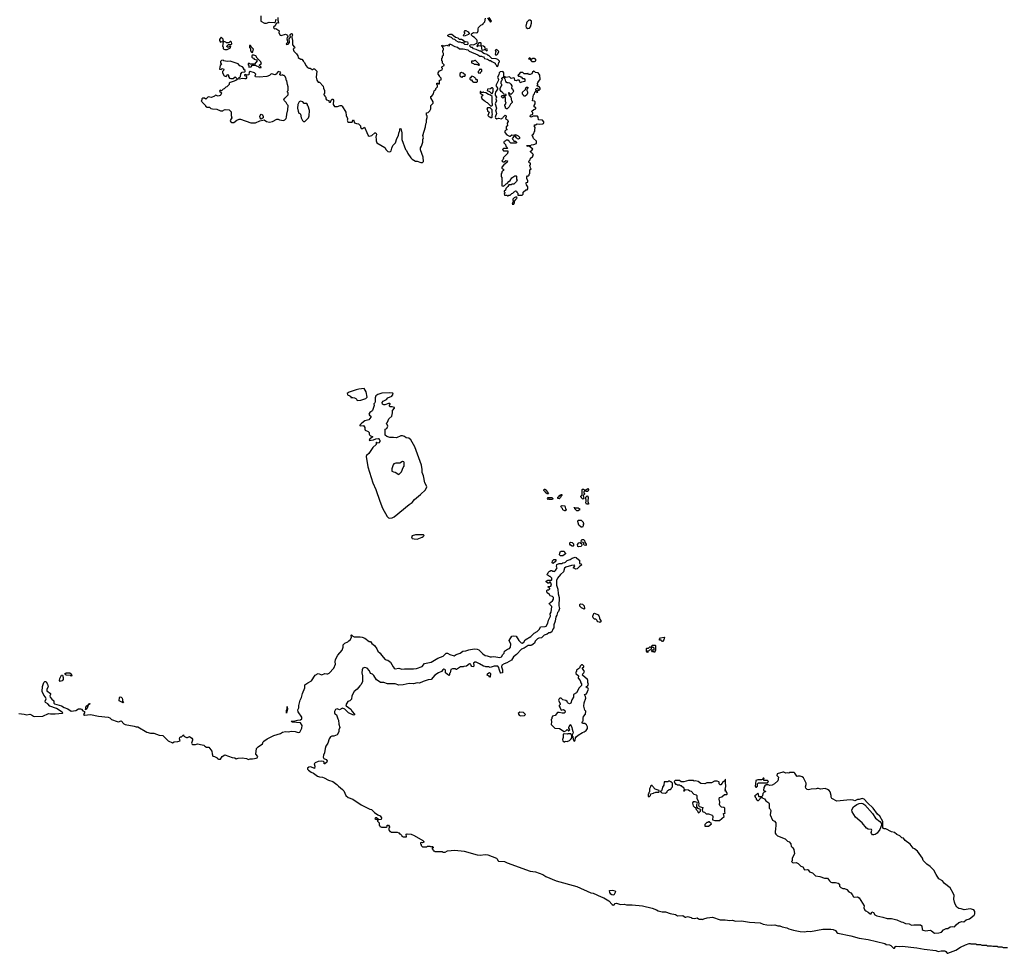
# Model space of a CAD drawing. Extents: x 2535812 to 2752880, y 540738 to 728399.
# Tile 74 of 213: x 2630569 to 2646785, y 625155 to 640530. Entities that reach past the tile are written whole.
import ezdxf

# ---------------------------------------------------------------- set-up
doc = ezdxf.new("R2010")
doc.units = 0

msp = doc.modelspace()

# ---------------------------------------------------------------- linework, layer by layer
at = {"layer": '0CON20XD'}
for points in [[(2634540, 640595), (2634540, 640505), (2634600, 640475), (2634635, 640472), (2634675, 640488), (2634767, 640483), (2634782, 640495), (2634795, 640540)], [(2634818, 640568), (2634818, 640525), (2634827, 640505), (2634830, 640475), (2634815, 640478), (2634795, 640470), (2634775, 640428), (2634752, 640415), (2634748, 640405), (2634755, 640390), (2634765, 640380), (2634785, 640388), (2634838, 640355), (2634843, 640345), (2634838, 640315), (2634857, 640277), (2634875, 640270), (2634945, 640291), (2634982, 640275), (2634987, 640255), (2634972, 640235), (2634970, 640215), (2634982, 640175), (2634977, 640153), (2634960, 640135), (2634965, 640120), (2634990, 640125), (2635010, 640155), (2635008, 640215), (2635016, 640234), (2635030, 640245), (2635021, 640271), (2635023, 640285), (2635045, 640301), (2635057, 640297), (2635062, 640275), (2635052, 640255), (2635052, 640235), (2635062, 640185), (2635060, 640115), (2635096, 640076), (2635100, 640065), (2635082, 640058), (2635073, 640047), (2635085, 640010), (2635125, 639970), (2635147, 639937), (2635155, 639910), (2635175, 639890), (2635185, 639890), (2635195, 639880), (2635218, 639878), (2635240, 639855), (2635240, 639845), (2635260, 639825), (2635280, 639775), (2635310, 639745), (2635333, 639733), (2635355, 639730), (2635385, 639710), (2635395, 639710), (2635405, 639720), (2635425, 639720), (2635460, 639685), (2635452, 639585), (2635463, 639533), (2635482, 639502), (2635505, 639500), (2635568, 639435), (2635573, 639403), (2635590, 639365), (2635590, 639315), (2635580, 639305), (2635580, 639295), (2635590, 639285), (2635592, 639272), (2635610, 639255), (2635610, 639225), (2635622, 639212), (2635658, 639198), (2635660, 639185), (2635675, 639170), (2635685, 639170), (2635700, 639205), (2635715, 639220), (2635725, 639220), (2635738, 639205), (2635730, 639135), (2635755, 639100), (2635805, 639100), (2635845, 639118), (2635868, 639118), (2635878, 639108), (2635938, 639005), (2635943, 638953), (2635970, 638905), (2635970, 638885), (2635962, 638875), (2635970, 638865), (2635970, 638855), (2635985, 638840), (2636045, 638840), (2636053, 638877), (2636065, 638880), (2636082, 638832), (2636115, 638820), (2636148, 638818), (2636180, 638785), (2636180, 638765), (2636195, 638740), (2636215, 638740), (2636245, 638760), (2636285, 638670), (2636310, 638625), (2636325, 638610), (2636370, 638625), (2636415, 638667), (2636435, 638668), (2636444, 638645), (2636433, 638595), (2636440, 638565), (2636438, 638535), (2636452, 638505), (2636585, 638428), (2636607, 638385), (2636631, 638361), (2636653, 638353), (2636673, 638357), (2636689, 638371), (2636698, 638415), (2636715, 638460), (2636757, 638503), (2636778, 638575), (2636808, 638625), (2636811, 638659), (2636830, 638705), (2636830, 638735), (2636845, 638740), (2636860, 638665), (2636862, 638555), (2636923, 638393), (2636940, 638375), (2636960, 638325), (2637008, 638255), (2637032, 638232), (2637085, 638203), (2637115, 638202), (2637175, 638178), (2637202, 638178), (2637218, 638195), (2637216, 638266), (2637168, 638385), (2637168, 638422), (2637185, 638450), (2637208, 638515), (2637208, 638555), (2637217, 638585), (2637210, 638625), (2637252, 638768), (2637258, 638815), (2637268, 638835), (2637268, 638882), (2637282, 638918), (2637278, 638945), (2637268, 638958), (2637270, 638995), (2637295, 639000), (2637325, 639030), (2637338, 639065), (2637340, 639115), (2637380, 639155), (2637378, 639175), (2637338, 639245), (2637340, 639265), (2637355, 639270), (2637365, 639290), (2637385, 639310), (2637393, 639357), (2637405, 639370), (2637420, 639375), (2637422, 639398), (2637450, 639425), (2637450, 639455), (2637440, 639465), (2637440, 639485), (2637457, 639487), (2637472, 639472), (2637480, 639475), (2637480, 639535), (2637508, 639542), (2637510, 639565), (2637480, 639595), (2637480, 639605), (2637460, 639635), (2637460, 639655), (2637482, 639688), (2637528, 639702), (2637530, 639725), (2637520, 639735), (2637520, 639755), (2637560, 639775), (2637558, 639788), (2637533, 639813), (2637530, 639845), (2637520, 639855), (2637520, 639895), (2637530, 639905), (2637530, 639935), (2637550, 639945), (2637550, 639975), (2637540, 639995), (2637540, 640025), (2637550, 640035), (2637550, 640055), (2637540, 640065), (2637538, 640078), (2637520, 640095), (2637522, 640108), (2637535, 640110), (2637545, 640100), (2637565, 640100), (2637605, 640110), (2637613, 640103), (2637645, 640100), (2637650, 640105), (2637640, 640115), (2637642, 640128), (2637665, 640130), (2637735, 640090), (2637777, 640077), (2637813, 640053), (2637875, 640050), (2637952, 640032), (2637973, 640013), (2638112, 639952), (2638145, 639930), (2638175, 639930), (2638183, 639923), (2638205, 639920), (2638220, 639905), (2638223, 639893), (2638275, 639880), (2638305, 639860), (2638325, 639860), (2638345, 639840), (2638377, 639827), (2638400, 639815), (2638400, 639805), (2638418, 639788), (2638422, 639772), (2638438, 639762), (2638450, 639775), (2638460, 639825), (2638470, 639835), (2638470, 639845), (2638443, 639873), (2638415, 639888), (2638345, 639890), (2638295, 639940), (2638282, 639942), (2638270, 639955), (2638213, 639973), (2638165, 640010), (2638145, 640012), (2638085, 640042), (2638043, 640053), (2638025, 640070), (2638003, 640073), (2637980, 640095), (2637980, 640105), (2637995, 640117), (2638015, 640122), (2638035, 640117), (2638055, 640121), (2638097, 640143), (2638102, 640155), (2638102, 640185), (2638095, 640200), (2638060, 640235), (2638031, 640251), (2638012, 640275), (2638010, 640295), (2638045, 640320), (2638085, 640312), (2638108, 640322), (2638118, 640345), (2638118, 640382), (2638125, 640400), (2638165, 640438), (2638200, 640455), (2638200, 640465), (2638228, 640495), (2638242, 640558)], [(2638275, 640560), (2638305, 640510), (2638325, 640490), (2638337, 640507), (2638300, 640565)], [(2638935, 640388), (2638965, 640392), (2638980, 640415), (2639000, 640475), (2638998, 640505), (2638975, 640522), (2638955, 640520), (2638922, 640488), (2638913, 640475), (2638903, 640423), (2638911, 640401), (2638935, 640388)], [(2633985, 640042), (2634040, 640065), (2634045, 640090), (2634025, 640090), (2634015, 640080), (2633985, 640080), (2633980, 640095), (2634008, 640122), (2634045, 640120), (2634060, 640135), (2634058, 640158), (2634045, 640170), (2634035, 640170), (2634015, 640150), (2633975, 640150), (2633965, 640160), (2633932, 640172), (2633920, 640185), (2633918, 640208), (2633885, 640240), (2633860, 640205), (2633860, 640185), (2633875, 640160), (2633905, 640170), (2633920, 640155), (2633910, 640095), (2633920, 640085), (2633922, 640052), (2633945, 640042), (2633985, 640042)], [(2637945, 640118), (2637901, 640121), (2637875, 640150), (2637848, 640148), (2637825, 640160), (2637795, 640160), (2637755, 640182), (2637735, 640202), (2637705, 640212), (2637680, 640235), (2637630, 640255), (2637620, 640265), (2637620, 640275), (2637655, 640290), (2637685, 640290), (2637745, 640240), (2637785, 640230), (2637805, 640212), (2637845, 640207), (2637870, 640195), (2637895, 640160), (2637915, 640170), (2637944, 640164), (2637952, 640145), (2637945, 640118)], [(2637885, 640260), (2637880, 640275), (2637883, 640287), (2637900, 640305), (2637900, 640315), (2637890, 640325), (2637892, 640335), (2637905, 640350), (2637915, 640350), (2637955, 640328), (2637970, 640305), (2637970, 640295), (2637960, 640285), (2637905, 640262), (2637885, 640260)], [(2634405, 639992), (2634420, 640045), (2634385, 640080), (2634368, 640108), (2634353, 640107), (2634352, 640075), (2634370, 640055), (2634368, 640018), (2634385, 639998), (2634405, 639992)], [(2638105, 640090), (2638115, 640093), (2638127, 640103), (2638170, 640100), (2638170, 640145), (2638165, 640150), (2638133, 640147), (2638115, 640130), (2638100, 640095), (2638105, 640090)], [(2638255, 640020), (2638265, 640022), (2638272, 640035), (2638266, 640046), (2638242, 640052), (2638232, 640062), (2638227, 640077), (2638210, 640095), (2638170, 640100), (2638173, 640055), (2638182, 640032), (2638195, 640030), (2638225, 640042), (2638235, 640040), (2638255, 640020)], [(2634545, 639742), (2634545, 639750), (2634520, 639775), (2634520, 639785), (2634535, 639800), (2634550, 639805), (2634538, 639835), (2634477, 639897), (2634460, 639935), (2634425, 639948), (2634400, 639945), (2634390, 639935), (2634390, 639915), (2634402, 639902), (2634418, 639898), (2634432, 639882), (2634468, 639868), (2634477, 639853), (2634435, 639800), (2634365, 639800), (2634355, 639810), (2634332, 639808), (2634330, 639785), (2634340, 639775), (2634345, 639750), (2634380, 639755), (2634395, 639780), (2634455, 639780), (2634468, 639768), (2634498, 639758), (2634513, 639743), (2634545, 639742)], [(2638425, 639952), (2638445, 639968), (2638460, 640005), (2638439, 640029), (2638415, 640038), (2638400, 640025), (2638412, 640005), (2638400, 639965), (2638405, 639953), (2638425, 639952)], [(2639045, 639840), (2639070, 639855), (2639068, 639878), (2639055, 639880), (2639045, 639890), (2639015, 639890), (2639005, 639880), (2638995, 639880), (2638978, 639898), (2638965, 639900), (2638950, 639885), (2638968, 639878), (2639005, 639840), (2639045, 639840)], [(2634455, 638832), (2634525, 638867), (2634572, 638878), (2634595, 638880), (2634635, 638853), (2634685, 638843), (2634730, 638855), (2634805, 638892), (2634825, 638892), (2634845, 638882), (2634915, 638870), (2634935, 638880), (2634956, 638904), (2634964, 638926), (2634967, 638975), (2634987, 639047), (2634990, 639115), (2634972, 639132), (2634960, 639165), (2634930, 639195), (2634920, 639215), (2634935, 639240), (2634990, 639295), (2634990, 639325), (2634980, 639335), (2634980, 639355), (2634990, 639365), (2634990, 639425), (2634978, 639465), (2634970, 639525), (2634960, 639535), (2634960, 639555), (2634950, 639565), (2634940, 639595), (2634925, 639610), (2634905, 639610), (2634895, 639620), (2634874, 639614), (2634854, 639624), (2634852, 639635), (2634868, 639655), (2634862, 639665), (2634825, 639677), (2634793, 639635), (2634775, 639624), (2634715, 639640), (2634704, 639636), (2634685, 639612), (2634637, 639593), (2634515, 639582), (2634455, 639588), (2634448, 639605), (2634460, 639635), (2634437, 639657), (2634365, 639678), (2634350, 639665), (2634345, 639622), (2634315, 639618), (2634285, 639630), (2634270, 639625), (2634272, 639612), (2634294, 639604), (2634302, 639592), (2634304, 639575), (2634291, 639559), (2634274, 639554), (2634245, 639563), (2634185, 639552), (2634170, 639565), (2634183, 639577), (2634205, 639590), (2634213, 639637), (2634232, 639668), (2634275, 639670), (2634280, 639675), (2634280, 639695), (2634262, 639712), (2634260, 639725), (2634240, 639755), (2634192, 639772), (2634165, 639802), (2634135, 639817), (2634035, 639847), (2633987, 639843), (2633933, 639853), (2633922, 639862), (2633895, 639860), (2633878, 639842), (2633878, 639818), (2633890, 639795), (2633872, 639775), (2633860, 639715), (2633885, 639710), (2633905, 639728), (2633932, 639715), (2633928, 639695), (2633910, 639675), (2633910, 639655), (2633934, 639604), (2633967, 639593), (2633995, 639630), (2634010, 639615), (2634010, 639595), (2634025, 639570), (2634045, 639563), (2634085, 639563), (2634115, 639590), (2634150, 639555), (2634150, 639545), (2634131, 639529), (2634085, 639510), (2634033, 639497), (2634020, 639485), (2634018, 639462), (2633978, 639422), (2633962, 639418), (2633938, 639392), (2633922, 639388), (2633895, 639360), (2633872, 639368), (2633860, 639355), (2633890, 639325), (2633880, 639295), (2633868, 639282), (2633835, 639273), (2633795, 639290), (2633775, 639270), (2633725, 639251), (2633675, 639260), (2633635, 639220), (2633615, 639240), (2633582, 639238), (2633570, 639225), (2633570, 639205), (2633560, 639195), (2633570, 639185), (2633572, 639172), (2633628, 639118), (2633630, 639105), (2633655, 639090), (2633695, 639090), (2633715, 639070), (2633745, 639060), (2633817, 639057), (2633875, 639030), (2633915, 639030), (2633925, 639040), (2633955, 639050), (2634018, 639048), (2634050, 639015), (2634050, 638955), (2634060, 638915), (2634039, 638881), (2634037, 638865), (2634045, 638848), (2634065, 638837), (2634095, 638837), (2634146, 638874), (2634185, 638892), (2634205, 638892), (2634375, 638832), (2634455, 638832)], [(2638135, 639780), (2638140, 639785), (2638138, 639798), (2638078, 639858), (2638065, 639860), (2638045, 639848), (2638012, 639848), (2638012, 639822), (2638045, 639810), (2638055, 639800), (2638085, 639800), (2638095, 639790), (2638115, 639790), (2638125, 639780), (2638135, 639780)], [(2638155, 639650), (2638162, 639668), (2638180, 639685), (2638178, 639708), (2638165, 639710), (2638155, 639720), (2638142, 639708), (2638138, 639692), (2638120, 639675), (2638120, 639655), (2638155, 639650)], [(2637855, 639580), (2637875, 639600), (2637900, 639600), (2637910, 639615), (2637875, 639650), (2637845, 639660), (2637820, 639645), (2637820, 639605), (2637832, 639592), (2637845, 639590), (2637855, 639580)], [(2638095, 639500), (2638110, 639515), (2638108, 639538), (2638092, 639542), (2638080, 639555), (2638078, 639568), (2638062, 639572), (2638048, 639588), (2638015, 639600), (2638000, 639585), (2638008, 639572), (2637995, 639580), (2637982, 639568), (2637982, 639552), (2637995, 639540), (2638008, 639538), (2638020, 639525), (2638022, 639512), (2638035, 639510), (2638045, 639500), (2638095, 639500)], [(2638615, 637630), (2638625, 637640), (2638645, 637640), (2638675, 637670), (2638690, 637675), (2638712, 637698), (2638725, 637700), (2638735, 637710), (2638758, 637708), (2638750, 637695), (2638770, 637675), (2638772, 637642), (2638845, 637640), (2638860, 637655), (2638862, 637688), (2638902, 637728), (2638925, 637730), (2638940, 637745), (2638940, 637775), (2638918, 637808), (2638910, 637835), (2638912, 637848), (2638940, 637855), (2638940, 637875), (2638920, 637915), (2638920, 637945), (2638932, 637958), (2638945, 637960), (2638958, 637972), (2638960, 637985), (2638970, 637995), (2638970, 638055), (2638990, 638075), (2638980, 638085), (2638977, 638117), (2638970, 638125), (2638970, 638135), (2638980, 638145), (2638980, 638165), (2638962, 638172), (2638960, 638185), (2638950, 638195), (2638978, 638222), (2638982, 638248), (2639002, 638268), (2639018, 638272), (2639020, 638295), (2639030, 638305), (2639020, 638315), (2639020, 638325), (2639002, 638332), (2638980, 638355), (2638980, 638365), (2638998, 638372), (2639018, 638398), (2638958, 638448), (2638925, 638442), (2638920, 638455), (2638925, 638460), (2638985, 638460), (2638993, 638467), (2639037, 638473), (2639078, 638492), (2639078, 638528), (2639032, 638572), (2639020, 638605), (2639010, 638615), (2639012, 638638), (2639028, 638642), (2639030, 638655), (2639040, 638665), (2639040, 638685), (2639050, 638695), (2639050, 638735), (2639060, 638745), (2639060, 638755), (2639040, 638785), (2639055, 638800), (2639065, 638800), (2639093, 638817), (2639125, 638808), (2639185, 638816), (2639198, 638822), (2639203, 638835), (2639199, 638849), (2639177, 638877), (2639115, 638880), (2639107, 638927), (2639095, 638940), (2639025, 638942), (2638995, 638924), (2638977, 638935), (2638981, 638959), (2639020, 638975), (2639020, 638995), (2639008, 639005), (2639002, 639025), (2639035, 639050), (2639070, 639065), (2639068, 639078), (2639042, 639095), (2639043, 639117), (2639058, 639145), (2639057, 639177), (2639045, 639190), (2639012, 639195), (2639032, 639295), (2639048, 639312), (2639053, 639337), (2639062, 639348), (2639078, 639348), (2639085, 639330), (2639100, 639335), (2639098, 639358), (2639070, 639365), (2639070, 639385), (2639082, 639398), (2639095, 639400), (2639100, 639395), (2639105, 639370), (2639125, 639372), (2639138, 639385), (2639138, 639405), (2639129, 639419), (2639115, 639430), (2639090, 639435), (2639090, 639445), (2639100, 639455), (2639100, 639465), (2639090, 639475), (2639110, 639495), (2639110, 639505), (2639138, 639545), (2639133, 639615), (2639126, 639636), (2639107, 639657), (2639065, 639660), (2639049, 639679), (2639035, 639682), (2639015, 639668), (2639001, 639639), (2638975, 639626), (2638950, 639630), (2638935, 639650), (2638925, 639640), (2638875, 639640), (2638855, 639660), (2638812, 639658), (2638800, 639645), (2638798, 639632), (2638782, 639628), (2638772, 639612), (2638785, 639600), (2638805, 639600), (2638815, 639590), (2638828, 639588), (2638852, 639562), (2638875, 639560), (2638890, 639545), (2638888, 639512), (2638835, 639500), (2638825, 639490), (2638810, 639495), (2638807, 639517), (2638792, 639532), (2638768, 639532), (2638745, 639522), (2638725, 639530), (2638716, 639566), (2638705, 639572), (2638665, 639560), (2638637, 639587), (2638575, 639580), (2638565, 639590), (2638552, 639588), (2638550, 639565), (2638560, 639555), (2638568, 639515), (2638595, 639498), (2638615, 639498), (2638635, 639488), (2638656, 639466), (2638672, 639442), (2638670, 639395), (2638685, 639390), (2638700, 639355), (2638689, 639331), (2638655, 639300), (2638628, 639328), (2638620, 639325), (2638622, 639292), (2638660, 639255), (2638670, 639195), (2638680, 639185), (2638680, 639165), (2638652, 639138), (2638632, 639095), (2638595, 639060), (2638585, 639060), (2638570, 639075), (2638567, 639097), (2638560, 639105), (2638560, 639125), (2638578, 639155), (2638568, 639185), (2638570, 639245), (2638558, 639258), (2638545, 639260), (2638525, 639240), (2638500, 639265), (2638515, 639280), (2638575, 639280), (2638580, 639285), (2638578, 639298), (2638542, 639302), (2638530, 639315), (2638528, 639328), (2638497, 639347), (2638483, 639377), (2638482, 639395), (2638493, 639427), (2638510, 639445), (2638510, 639465), (2638500, 639475), (2638500, 639505), (2638510, 639535), (2638520, 639545), (2638510, 639555), (2638510, 639565), (2638540, 639595), (2638541, 639655), (2638531, 639671), (2638516, 639676), (2638481, 639669), (2638466, 639655), (2638458, 639622), (2638440, 639585), (2638454, 639545), (2638451, 639525), (2638410, 639445), (2638438, 639405), (2638438, 639385), (2638403, 639337), (2638398, 639315), (2638400, 639290), (2638421, 639255), (2638413, 639225), (2638420, 639195), (2638397, 639145), (2638424, 639075), (2638403, 639025), (2638417, 639005), (2638420, 638985), (2638400, 638925), (2638405, 638912), (2638425, 638898), (2638455, 638908), (2638505, 638900), (2638515, 638910), (2638528, 638912), (2638530, 638925), (2638565, 638960), (2638580, 638945), (2638580, 638925), (2638570, 638915), (2638570, 638905), (2638605, 638880), (2638612, 638855), (2638598, 638825), (2638600, 638785), (2638580, 638765), (2638580, 638735), (2638590, 638725), (2638590, 638715), (2638575, 638710), (2638560, 638695), (2638558, 638675), (2638590, 638635), (2638635, 638612), (2638647, 638613), (2638675, 638632), (2638705, 638628), (2638735, 638638), (2638776, 638616), (2638798, 638595), (2638798, 638575), (2638785, 638562), (2638765, 638568), (2638752, 638585), (2638735, 638610), (2638715, 638610), (2638682, 638575), (2638683, 638563), (2638700, 638545), (2638705, 638530), (2638735, 638528), (2638750, 638515), (2638750, 638505), (2638742, 638498), (2638658, 638498), (2638632, 638522), (2638625, 638540), (2638605, 638540), (2638595, 638550), (2638582, 638548), (2638565, 638530), (2638550, 638525), (2638540, 638515), (2638542, 638505), (2638567, 638477), (2638575, 638450), (2638598, 638428), (2638600, 638415), (2638595, 638410), (2638535, 638410), (2638520, 638395), (2638535, 638370), (2638608, 638368), (2638610, 638345), (2638600, 638335), (2638600, 638325), (2638532, 638258), (2638540, 638245), (2638530, 638235), (2638528, 638222), (2638510, 638205), (2638525, 638190), (2638545, 638190), (2638575, 638210), (2638600, 638205), (2638595, 638182), (2638566, 638154), (2638541, 638139), (2638508, 638102), (2638510, 638085), (2638540, 638065), (2638533, 638047), (2638510, 638025), (2638510, 638005), (2638500, 637995), (2638500, 637945), (2638510, 637935), (2638510, 637885), (2638520, 637875), (2638510, 637865), (2638510, 637795), (2638535, 637790), (2638545, 637800), (2638555, 637800), (2638580, 637825), (2638595, 637830), (2638622, 637865), (2638646, 637884), (2638675, 637928), (2638725, 637958), (2638745, 637960), (2638750, 637955), (2638750, 637905), (2638760, 637895), (2638750, 637865), (2638708, 637822), (2638675, 637820), (2638665, 637810), (2638625, 637810), (2638610, 637785), (2638575, 637750), (2638570, 637725), (2638550, 637705), (2638550, 637695), (2638560, 637685), (2638560, 637675), (2638550, 637665), (2638552, 637642), (2638595, 637640), (2638605, 637630), (2638615, 637630)], [(2638345, 639310), (2638357, 639323), (2638367, 639355), (2638368, 639395), (2638358, 639408), (2638342, 639408), (2638325, 639390), (2638272, 639388), (2638270, 639365), (2638305, 639348), (2638345, 639310)], [(2638895, 639270), (2638872, 639272), (2638867, 639287), (2638850, 639305), (2638850, 639335), (2638898, 639382), (2638902, 639408), (2638915, 639420), (2638935, 639420), (2638940, 639405), (2638920, 639385), (2638920, 639365), (2638932, 639342), (2638932, 639318), (2638920, 639295), (2638895, 639270)], [(2638345, 639110), (2638358, 639125), (2638348, 639185), (2638350, 639265), (2638325, 639290), (2638288, 639298), (2638247, 639327), (2638215, 639330), (2638205, 639340), (2638195, 639330), (2638175, 639330), (2638158, 639348), (2638152, 639348), (2638152, 639322), (2638200, 639285), (2638188, 639272), (2638170, 639265), (2638182, 639232), (2638222, 639192), (2638235, 639190), (2638252, 639172), (2638268, 639168), (2638325, 639110), (2638345, 639110)], [(2635265, 638852), (2635327, 638915), (2635337, 638945), (2635340, 639035), (2635320, 639105), (2635310, 639115), (2635310, 639135), (2635295, 639150), (2635255, 639150), (2635230, 639175), (2635195, 639188), (2635172, 639175), (2635150, 639135), (2635146, 639075), (2635154, 639024), (2635165, 638990), (2635180, 638985), (2635192, 638972), (2635202, 638915), (2635225, 638870), (2635245, 638852), (2635265, 638852)], [(2638345, 638920), (2638350, 638925), (2638350, 638965), (2638358, 638975), (2638350, 638995), (2638348, 639045), (2638317, 639077), (2638275, 639080), (2638260, 639065), (2638270, 639055), (2638272, 639032), (2638300, 639005), (2638280, 638955), (2638302, 638932), (2638315, 638930), (2638325, 638920), (2638345, 638920)], [(2634545, 638890), (2634528, 638915), (2634524, 638935), (2634527, 638955), (2634545, 638972), (2634570, 638965), (2634580, 638935), (2634578, 638912), (2634545, 638890)], [(2638705, 637490), (2638720, 637515), (2638720, 637545), (2638730, 637555), (2638732, 637568), (2638748, 637572), (2638750, 637585), (2638760, 637595), (2638755, 637610), (2638735, 637610), (2638725, 637600), (2638712, 637598), (2638690, 637575), (2638690, 637555), (2638700, 637545), (2638700, 637535), (2638690, 637525), (2638680, 637495), (2638705, 637490)], [(2636125, 634260), (2636185, 634263), (2636267, 634293), (2636290, 634315), (2636275, 634400), (2636240, 634455), (2636155, 634446), (2636110, 634435), (2635994, 634395), (2635963, 634375), (2635965, 634350), (2636007, 634337), (2636020, 634325), (2636025, 634310), (2636055, 634310), (2636082, 634302), (2636105, 634290), (2636120, 634275), (2636125, 634260)], [(2636661, 632321), (2636705, 632324), (2636735, 632341), (2636985, 632547), (2637035, 632579), (2637071, 632629), (2637171, 632709), (2637251, 632789), (2637273, 632835), (2637270, 632855), (2637242, 632902), (2637217, 633017), (2637197, 633075), (2637198, 633125), (2637185, 633195), (2637077, 633495), (2637012, 633612), (2636980, 633640), (2636935, 633644), (2636905, 633668), (2636875, 633677), (2636845, 633677), (2636773, 633643), (2636725, 633650), (2636665, 633649), (2636614, 633664), (2636588, 633688), (2636590, 633785), (2636615, 633800), (2636630, 633835), (2636612, 633885), (2636627, 633903), (2636648, 633955), (2636697, 634003), (2636710, 634055), (2636708, 634095), (2636740, 634135), (2636740, 634145), (2636703, 634157), (2636670, 634155), (2636660, 634165), (2636660, 634185), (2636670, 634195), (2636670, 634205), (2636662, 634212), (2636645, 634212), (2636585, 634190), (2636565, 634190), (2636545, 634200), (2636540, 634225), (2636554, 634246), (2636612, 634275), (2636630, 634300), (2636695, 634332), (2636717, 634363), (2636712, 634382), (2636655, 634386), (2636535, 634381), (2636467, 634355), (2636435, 634336), (2636421, 634305), (2636423, 634245), (2636415, 634220), (2636400, 634205), (2636408, 634175), (2636380, 634095), (2636369, 634081), (2636335, 634060), (2636318, 634035), (2636330, 634015), (2636352, 634002), (2636353, 633985), (2636318, 633942), (2636255, 633924), (2636231, 633905), (2636190, 633875), (2636170, 633855), (2636170, 633845), (2636175, 633840), (2636230, 633845), (2636252, 633812), (2636252, 633785), (2636261, 633771), (2636309, 633749), (2636322, 633732), (2636322, 633705), (2636331, 633691), (2636345, 633678), (2636378, 633665), (2636378, 633655), (2636338, 633625), (2636322, 633602), (2636395, 633609), (2636435, 633626), (2636475, 633632), (2636488, 633628), (2636490, 633615), (2636500, 633605), (2636502, 633585), (2636485, 633563), (2636475, 633558), (2636455, 633560), (2636445, 633570), (2636440, 633565), (2636440, 633535), (2636386, 633484), (2636317, 633385), (2636283, 633355), (2636277, 633335), (2636304, 633165), (2636385, 632905), (2636433, 632793), (2636499, 632599), (2636543, 632485), (2636621, 632351), (2636645, 632327), (2636661, 632321)], [(2636815, 633042), (2636858, 633085), (2636883, 633157), (2636900, 633175), (2636900, 633235), (2636895, 633248), (2636875, 633252), (2636832, 633228), (2636765, 633228), (2636733, 633217), (2636718, 633202), (2636700, 633135), (2636700, 633095), (2636723, 633083), (2636755, 633078), (2636815, 633042)], [(2639275, 632720), (2639255, 632720), (2639245, 632730), (2639235, 632730), (2639228, 632748), (2639200, 632775), (2639205, 632800), (2639215, 632800), (2639245, 632780), (2639252, 632762), (2639280, 632725), (2639275, 632720)], [(2639845, 632632), (2639820, 632655), (2639820, 632665), (2639810, 632675), (2639810, 632685), (2639830, 632705), (2639832, 632795), (2639835, 632800), (2639855, 632800), (2639865, 632790), (2639895, 632790), (2639927, 632807), (2639938, 632795), (2639938, 632785), (2639925, 632760), (2639895, 632760), (2639885, 632770), (2639875, 632770), (2639860, 632755), (2639860, 632735), (2639870, 632725), (2639870, 632715), (2639850, 632695), (2639860, 632645), (2639845, 632632)], [(2639345, 632630), (2639295, 632630), (2639285, 632640), (2639275, 632630), (2639260, 632645), (2639275, 632660), (2639335, 632660), (2639350, 632645), (2639345, 632630)], [(2639455, 632640), (2639430, 632645), (2639430, 632665), (2639448, 632672), (2639465, 632700), (2639475, 632700), (2639485, 632710), (2639498, 632708), (2639498, 632692), (2639482, 632678), (2639478, 632662), (2639455, 632640)], [(2639935, 632550), (2639902, 632552), (2639900, 632565), (2639890, 632575), (2639890, 632585), (2639900, 632595), (2639900, 632625), (2639890, 632635), (2639890, 632665), (2639915, 632690), (2639930, 632665), (2639928, 632595), (2639937, 632565), (2639935, 632550)], [(2639555, 632442), (2639545, 632442), (2639515, 632460), (2639508, 632478), (2639490, 632495), (2639482, 632518), (2639505, 632530), (2639546, 632526), (2639560, 632475), (2639570, 632465), (2639568, 632452), (2639555, 632442)], [(2639765, 632440), (2639745, 632440), (2639710, 632475), (2639710, 632490), (2639702, 632492), (2639702, 632498), (2639708, 632498), (2639710, 632490), (2639765, 632490), (2639775, 632480), (2639788, 632478), (2639788, 632452), (2639775, 632450), (2639765, 632440)], [(2639835, 632170), (2639815, 632170), (2639780, 632205), (2639760, 632265), (2639760, 632275), (2639772, 632288), (2639815, 632290), (2639850, 632255), (2639850, 632245), (2639860, 632235), (2639850, 632215), (2639850, 632195), (2639835, 632170)], [(2637115, 631975), (2637195, 632006), (2637215, 632018), (2637230, 632035), (2637220, 632045), (2637207, 632047), (2637085, 632048), (2637035, 632030), (2637021, 632015), (2637025, 631998), (2637035, 631988), (2637068, 631978), (2637115, 631975)], [(2639895, 631872), (2639866, 631876), (2639858, 631885), (2639858, 631908), (2639848, 631918), (2639823, 631923), (2639818, 631945), (2639825, 631967), (2639855, 631968), (2639870, 631955), (2639878, 631928), (2639900, 631895), (2639900, 631875), (2639895, 631872)], [(2639515, 631700), (2639475, 631700), (2639460, 631715), (2639470, 631765), (2639485, 631780), (2639535, 631780), (2639542, 631762), (2639560, 631745), (2639558, 631732), (2639515, 631700)], [(2639685, 631860), (2639665, 631862), (2639642, 631875), (2639630, 631895), (2639630, 631915), (2639642, 631928), (2639665, 631920), (2639687, 631897), (2639690, 631865), (2639685, 631860)], [(2639777, 631847), (2639762, 631855), (2639753, 631885), (2639775, 631912), (2639795, 631918), (2639820, 631905), (2639827, 631875), (2639815, 631852), (2639777, 631847)], [(2635105, 628805), (2635155, 628789), (2635185, 628795), (2635215, 628865), (2635221, 628905), (2635191, 628951), (2635063, 628963), (2635050, 628965), (2635040, 628975), (2635076, 628976), (2635145, 628995), (2635195, 628998), (2635217, 629015), (2635213, 629045), (2635154, 629134), (2635147, 629165), (2635166, 629195), (2635166, 629235), (2635187, 629325), (2635210, 629365), (2635225, 629435), (2635267, 629525), (2635265, 629575), (2635315, 629611), (2635376, 629644), (2635435, 629736), (2635485, 629761), (2635545, 629743), (2635595, 629760), (2635625, 629759), (2635645, 629759), (2635665, 629767), (2635742, 629848), (2635770, 629915), (2635765, 629955), (2635769, 629995), (2635808, 630065), (2635879, 630145), (2635898, 630195), (2635894, 630235), (2635923, 630265), (2635973, 630285), (2635987, 630303), (2636013, 630317), (2636031, 630355), (2636030, 630395), (2636035, 630400), (2636056, 630376), (2636076, 630366), (2636175, 630366), (2636209, 630359), (2636253, 630343), (2636325, 630290), (2636348, 630288), (2636369, 630255), (2636412, 630222), (2636451, 630171), (2636468, 630128), (2636507, 630097), (2636525, 630065), (2636590, 629995), (2636605, 629986), (2636632, 629982), (2636675, 629947), (2636720, 629870), (2636735, 629852), (2636755, 629842), (2636815, 629851), (2636865, 629834), (2636905, 629840), (2637055, 629838), (2637105, 629846), (2637195, 629879), (2637235, 629926), (2637345, 629952), (2637455, 630015), (2637545, 630046), (2637595, 630096), (2637615, 630100), (2637655, 630076), (2637725, 630056), (2637755, 630076), (2637824, 630096), (2637867, 630133), (2637915, 630136), (2637965, 630151), (2638055, 630168), (2638105, 630164), (2638132, 630152), (2638195, 630086), (2638235, 630061), (2638265, 630056), (2638315, 630036), (2638340, 630035), (2638375, 630041), (2638475, 630028), (2638505, 630036), (2638525, 630078), (2638550, 630095), (2638555, 630128), (2638604, 630166), (2638635, 630172), (2638654, 630195), (2638657, 630245), (2638630, 630305), (2638676, 630375), (2638705, 630385), (2638745, 630376), (2638787, 630307), (2638825, 630266), (2638845, 630263), (2638870, 630280), (2638895, 630317), (2638985, 630371), (2639044, 630426), (2639092, 630455), (2639111, 630479), (2639132, 630495), (2639145, 630530), (2639225, 630537), (2639237, 630545), (2639265, 630590), (2639278, 630642), (2639308, 630705), (2639306, 630745), (2639323, 630775), (2639330, 630865), (2639292, 630902), (2639290, 630915), (2639343, 630957), (2639362, 630988), (2639361, 631015), (2639342, 631032), (2639303, 631043), (2639293, 631063), (2639255, 631090), (2639250, 631105), (2639253, 631127), (2639262, 631138), (2639285, 631140), (2639300, 631155), (2639300, 631165), (2639288, 631178), (2639272, 631182), (2639272, 631198), (2639315, 631200), (2639328, 631215), (2639318, 631255), (2639308, 631268), (2639292, 631268), (2639285, 631250), (2639265, 631250), (2639240, 631275), (2639240, 631285), (2639265, 631300), (2639325, 631300), (2639330, 631305), (2639330, 631335), (2639318, 631348), (2639305, 631360), (2639292, 631362), (2639278, 631378), (2639262, 631382), (2639250, 631395), (2639268, 631412), (2639270, 631425), (2639295, 631450), (2639305, 631450), (2639315, 631460), (2639335, 631460), (2639345, 631450), (2639365, 631450), (2639378, 631442), (2639395, 631460), (2639420, 631505), (2639412, 631525), (2639414, 631556), (2639455, 631577), (2639495, 631577), (2639514, 631586), (2639545, 631589), (2639558, 631595), (2639585, 631626), (2639632, 631638), (2639665, 631664), (2639715, 631676), (2639734, 631674), (2639775, 631632), (2639788, 631628), (2639790, 631575), (2639818, 631568), (2639820, 631545), (2639792, 631528), (2639750, 631485), (2639725, 631482), (2639712, 631492), (2639690, 631495), (2639690, 631505), (2639710, 631535), (2639705, 631548), (2639655, 631542), (2639565, 631513), (2639540, 631495), (2639524, 631436), (2639477, 631395), (2639427, 631335), (2639407, 631295), (2639408, 631215), (2639431, 631149), (2639439, 631075), (2639456, 631014), (2639450, 630875), (2639458, 630835), (2639440, 630785), (2639425, 630770), (2639417, 630725), (2639399, 630695), (2639387, 630623), (2639363, 630565), (2639368, 630515), (2639348, 630492), (2639335, 630450), (2639305, 630430), (2639285, 630432), (2639255, 630410), (2639205, 630393), (2639165, 630350), (2639118, 630342), (2639098, 630332), (2639060, 630295), (2639048, 630265), (2639005, 630230), (2638987, 630223), (2638945, 630224), (2638875, 630179), (2638835, 630163), (2638753, 630077), (2638702, 630035), (2638666, 629984), (2638594, 629936), (2638547, 629923), (2638510, 629900), (2638506, 629875), (2638522, 629825), (2638518, 629772), (2638495, 629770), (2638480, 629785), (2638463, 629835), (2638462, 629862), (2638445, 629882), (2638385, 629882), (2638315, 629863), (2638293, 629873), (2638245, 629873), (2638235, 629880), (2638205, 629883), (2638143, 629923), (2638085, 629947), (2638065, 629947), (2638040, 629935), (2638050, 629895), (2638045, 629870), (2638015, 629878), (2638002, 629895), (2637998, 629918), (2637975, 629922), (2637930, 629885), (2637885, 629880), (2637875, 629873), (2637828, 629872), (2637765, 629830), (2637755, 629830), (2637745, 629840), (2637695, 629840), (2637672, 629828), (2637657, 629773), (2637650, 629765), (2637650, 629745), (2637635, 629730), (2637580, 629775), (2637580, 629815), (2637568, 629828), (2637555, 629832), (2637537, 629823), (2637516, 629794), (2637466, 629774), (2637407, 629733), (2637347, 629663), (2637295, 629660), (2637215, 629633), (2637155, 629602), (2637115, 629611), (2637055, 629594), (2636985, 629598), (2636886, 629574), (2636815, 629572), (2636755, 629594), (2636625, 629594), (2636564, 629614), (2636535, 629614), (2636510, 629615), (2636474, 629644), (2636445, 629658), (2636401, 629731), (2636381, 629751), (2636345, 629764), (2636328, 629808), (2636290, 629850), (2636255, 629859), (2636222, 629848), (2636207, 629823), (2636204, 629775), (2636216, 629725), (2636212, 629625), (2636186, 629574), (2636168, 629562), (2636126, 629504), (2636076, 629464), (2636041, 629395), (2636035, 629342), (2636008, 629315), (2635975, 629300), (2635941, 629249), (2635948, 629228), (2636023, 629175), (2636047, 629135), (2636082, 629095), (2636085, 629080), (2636064, 629074), (2635984, 629114), (2635925, 629173), (2635885, 629191), (2635835, 629167), (2635795, 629183), (2635770, 629170), (2635751, 629135), (2635756, 629106), (2635766, 629096), (2635784, 629084), (2635806, 629016), (2635821, 628995), (2635827, 628927), (2635842, 628875), (2635826, 628835), (2635825, 628802), (2635797, 628755), (2635745, 628728), (2635708, 628732), (2635690, 628720), (2635666, 628685), (2635645, 628617), (2635612, 628568), (2635599, 628525), (2635590, 628455), (2635571, 628415), (2635567, 628385), (2635576, 628365), (2635614, 628345), (2635634, 628325), (2635626, 628305), (2635595, 628274), (2635585, 628273), (2635582, 628302), (2635573, 628313), (2635535, 628321), (2635485, 628314), (2635435, 628294), (2635417, 628275), (2635428, 628235), (2635425, 628200), (2635365, 628227), (2635328, 628222), (2635306, 628205), (2635306, 628186), (2635323, 628173), (2635370, 628140), (2635405, 628124), (2635472, 628072), (2635509, 628059), (2635553, 628053), (2635585, 628044), (2635657, 628007), (2635724, 627984), (2635793, 627933), (2635819, 627905), (2635885, 627855), (2635905, 627830), (2635938, 627755), (2635980, 627720), (2636055, 627694), (2636195, 627599), (2636335, 627530), (2636365, 627523), (2636414, 627474), (2636466, 627436), (2636506, 627416), (2636530, 627385), (2636524, 627356), (2636483, 627353), (2636445, 627386), (2636430, 627385), (2636420, 627375), (2636432, 627362), (2636448, 627358), (2636460, 627345), (2636462, 627332), (2636490, 627305), (2636490, 627265), (2636500, 627255), (2636502, 627242), (2636515, 627240), (2636525, 627230), (2636605, 627230), (2636620, 627245), (2636622, 627265), (2636645, 627266), (2636660, 627235), (2636660, 627225), (2636650, 627215), (2636650, 627185), (2636660, 627175), (2636662, 627162), (2636675, 627160), (2636685, 627150), (2636785, 627150), (2636815, 627140), (2636822, 627122), (2636835, 627120), (2636858, 627098), (2636862, 627082), (2636875, 627080), (2636885, 627070), (2636938, 627072), (2636934, 627115), (2636952, 627122), (2637014, 627114), (2637064, 627094), (2637206, 627015), (2637226, 626995), (2637226, 626984), (2637205, 626976), (2637178, 626982), (2637170, 626975), (2637170, 626955), (2637180, 626945), (2637182, 626932), (2637205, 626910), (2637275, 626910), (2637285, 626920), (2637325, 626920), (2637345, 626910), (2637354, 626916), (2637368, 626915), (2637376, 626905), (2637376, 626894), (2637362, 626888), (2637360, 626875), (2637380, 626855), (2637382, 626842), (2637395, 626840), (2637405, 626830), (2637525, 626830), (2637545, 626820), (2637575, 626818), (2637615, 626840), (2637735, 626852), (2637889, 626839), (2638105, 626778), (2638155, 626772), (2638235, 626782), (2638276, 626776), (2638422, 626722), (2638433, 626713), (2638442, 626682), (2638455, 626673), (2638555, 626665), (2638596, 626646), (2638975, 626507), (2639064, 626494), (2639185, 626450), (2639235, 626417), (2639405, 626349), (2639743, 626253), (2639975, 626150), (2640015, 626144), (2640145, 626085)], [(2639355, 631572), (2639340, 631585), (2639342, 631618), (2639365, 631640), (2639398, 631638), (2639400, 631615), (2639355, 631572)], [(2639865, 630820), (2639820, 630845), (2639795, 630872), (2639793, 630897), (2639805, 630910), (2639840, 630905), (2639867, 630877), (2639870, 630825), (2639865, 630820)], [(2640125, 630600), (2640115, 630610), (2640092, 630612), (2640080, 630625), (2640078, 630638), (2640058, 630658), (2640035, 630660), (2640012, 630682), (2640008, 630705), (2640025, 630750), (2640033, 630757), (2640095, 630728), (2640108, 630715), (2640110, 630695), (2640120, 630685), (2640120, 630665), (2640140, 630635), (2640140, 630615), (2640125, 630600)], [(2641142, 630292), (2641135, 630310), (2641105, 630312), (2641105, 630330), (2641125, 630348), (2641185, 630360), (2641190, 630355), (2641176, 630315), (2641155, 630292), (2641142, 630292)], [(2640915, 630110), (2640900, 630115), (2640893, 630133), (2640890, 630175), (2640895, 630180), (2640925, 630180), (2640945, 630200), (2640955, 630200), (2640970, 630185), (2640970, 630165), (2640958, 630152), (2640942, 630148), (2640925, 630130), (2640912, 630138), (2640910, 630125), (2640920, 630115), (2640915, 630110)], [(2641025, 630110), (2641015, 630120), (2640992, 630122), (2640980, 630135), (2640985, 630150), (2641015, 630150), (2641020, 630155), (2641018, 630178), (2641005, 630190), (2640992, 630192), (2640980, 630205), (2640985, 630230), (2641035, 630230), (2641040, 630225), (2641038, 630145), (2641025, 630110)], [(2639705, 628648), (2639717, 628663), (2639724, 628705), (2639735, 628720), (2639765, 628748), (2639835, 628793), (2639865, 628803), (2639900, 628825), (2639918, 628855), (2639918, 628885), (2639902, 628915), (2639875, 628938), (2639835, 628940), (2639830, 628955), (2639835, 628970), (2639850, 628985), (2639848, 629025), (2639853, 629055), (2639887, 629095), (2639890, 629145), (2639878, 629158), (2639860, 629225), (2639863, 629277), (2639892, 629355), (2639886, 629386), (2639870, 629415), (2639905, 629430), (2639937, 629503), (2639930, 629515), (2639900, 629535), (2639900, 629545), (2639926, 629564), (2639936, 629584), (2639928, 629615), (2639928, 629645), (2639920, 629665), (2639840, 629735), (2639843, 629757), (2639860, 629775), (2639868, 629795), (2639840, 629845), (2639840, 629855), (2639858, 629872), (2639860, 629885), (2639840, 629905), (2639822, 629908), (2639800, 629885), (2639788, 629852), (2639740, 629815), (2639740, 629795), (2639730, 629785), (2639730, 629765), (2639770, 629725), (2639768, 629688), (2639802, 629645), (2639808, 629608), (2639820, 629595), (2639820, 629565), (2639775, 629520), (2639762, 629485), (2639738, 629445), (2639692, 629415), (2639692, 629375), (2639663, 629327), (2639645, 629272), (2639625, 629263), (2639603, 629273), (2639590, 629285), (2639583, 629303), (2639565, 629318), (2639515, 629330), (2639485, 629358), (2639465, 629357), (2639452, 629345), (2639440, 629325), (2639468, 629265), (2639468, 629252), (2639453, 629237), (2639452, 629225), (2639472, 629195), (2639485, 629160), (2639525, 629172), (2639545, 629152), (2639550, 629125), (2639535, 629112), (2639505, 629107), (2639453, 629123), (2639428, 629122), (2639385, 629070), (2639345, 629060), (2639330, 629035), (2639330, 629015), (2639322, 629005), (2639327, 628965), (2639322, 628925), (2639382, 628862), (2639457, 628857), (2639535, 628810), (2639565, 628820), (2639585, 628840), (2639605, 628820), (2639615, 628820), (2639625, 628830), (2639627, 628837), (2639610, 628865), (2639610, 628875), (2639632, 628925), (2639640, 628925), (2639664, 628875), (2639666, 628845), (2639681, 628805), (2639682, 628785), (2639670, 628755), (2639670, 628735), (2639677, 628725), (2639683, 628675), (2639694, 628654), (2639705, 628648)], [(2631235, 629633), (2631226, 629646), (2631228, 629682), (2631257, 629733), (2631275, 629738), (2631286, 629695), (2631284, 629666), (2631266, 629644), (2631245, 629634), (2631235, 629633)], [(2631415, 629720), (2631405, 629730), (2631334, 629734), (2631317, 629745), (2631314, 629755), (2631335, 629774), (2631395, 629772), (2631418, 629755), (2631428, 629735), (2631415, 629720)], [(2638315, 629700), (2638305, 629700), (2638298, 629718), (2638270, 629735), (2638273, 629757), (2638294, 629776), (2638307, 629777), (2638320, 629765), (2638315, 629700)], [(2630556, 629106), (2630645, 629095), (2630685, 629082), (2630735, 629092), (2630765, 629083), (2630795, 629061), (2630816, 629056), (2630948, 629062), (2631045, 629102), (2631075, 629096), (2631155, 629097), (2631271, 629109), (2631278, 629115), (2631254, 629135), (2631175, 629186), (2631063, 629225), (2631033, 629263), (2630996, 629286), (2630990, 629305), (2631004, 629345), (2631000, 629360), (2630994, 629375), (2630964, 629404), (2630940, 629465), (2630944, 629546), (2630966, 629614), (2630985, 629633), (2630995, 629633), (2631006, 629626), (2631025, 629587), (2631036, 629544), (2631016, 629504), (2631018, 629478), (2631076, 629436), (2631076, 629415), (2631066, 629395), (2631068, 629375), (2631098, 629338), (2631129, 629315), (2631129, 629275), (2631142, 629262), (2631255, 629232), (2631300, 629205), (2631362, 629182), (2631415, 629140), (2631495, 629151), (2631535, 629181), (2631572, 629182), (2631585, 629174), (2631607, 629147), (2631636, 629136), (2631637, 629115), (2631622, 629085), (2631635, 629076), (2631735, 629090), (2631865, 629061), (2632025, 629045), (2632055, 629035), (2632080, 629005), (2632175, 628970), (2632195, 628968), (2632242, 628982), (2632286, 628935), (2632305, 628923), (2632455, 628895), (2632485, 628884), (2632515, 628885), (2632665, 628795), (2632725, 628780), (2632779, 628779), (2632865, 628746), (2632924, 628744), (2633016, 628655), (2633085, 628619), (2633115, 628635), (2633175, 628641), (2633212, 628655), (2633203, 628685), (2633205, 628710), (2633215, 628720), (2633235, 628720), (2633265, 628750), (2633272, 628732), (2633315, 628710), (2633335, 628710), (2633367, 628727), (2633405, 628700), (2633412, 628682), (2633412, 628665), (2633397, 628615), (2633405, 628602), (2633415, 628596), (2633465, 628593), (2633495, 628602), (2633575, 628590), (2633601, 628581), (2633618, 628565), (2633645, 628551), (2633685, 628547), (2633734, 628485), (2633740, 628440), (2633752, 628402), (2633775, 628398), (2633820, 628375), (2633822, 628362), (2633835, 628360), (2633845, 628350), (2633878, 628352), (2633904, 628395), (2633945, 628425), (2634069, 628379), (2634113, 628373), (2634135, 628357), (2634165, 628367), (2634235, 628373), (2634305, 628365), (2634335, 628349), (2634365, 628360), (2634405, 628355), (2634435, 628365), (2634465, 628367), (2634481, 628375), (2634488, 628395), (2634458, 628435), (2634469, 628525), (2634494, 628555), (2634565, 628605), (2634577, 628635), (2634591, 628649), (2634645, 628685), (2634755, 628742), (2634863, 628777), (2634895, 628796), (2634945, 628808), (2634995, 628804), (2635038, 628812), (2635105, 628805)], [(2632275, 629280), (2632208, 629315), (2632215, 629370), (2632223, 629377), (2632238, 629375), (2632254, 629354), (2632262, 629335), (2632260, 629305), (2632278, 629285), (2632275, 629280)], [(2631655, 629162), (2631650, 629165), (2631658, 629182), (2631656, 629215), (2631661, 629225), (2631700, 629250), (2631710, 629265), (2631725, 629270), (2631728, 629265), (2631715, 629253), (2631700, 629250), (2631675, 629183), (2631655, 629162)], [(2634965, 629110), (2634964, 629154), (2634972, 629168), (2634975, 629218), (2634980, 629175), (2634965, 629110)], [(2638815, 629068), (2638885, 629070), (2638900, 629085), (2638865, 629122), (2638805, 629128), (2638780, 629105), (2638797, 629077), (2638815, 629068)], [(2639545, 628640), (2639555, 628650), (2639585, 628642), (2639625, 628657), (2639653, 628685), (2639662, 628705), (2639662, 628745), (2639645, 628770), (2639595, 628770), (2639585, 628762), (2639545, 628770), (2639522, 628765), (2639518, 628745), (2639522, 628708), (2639508, 628675), (2639513, 628653), (2639535, 628640), (2639545, 628640)], [(2645635, 625488), (2645705, 625493), (2645750, 625505), (2645785, 625540), (2645825, 625562), (2645857, 625563), (2645895, 625592), (2645925, 625597), (2645965, 625590), (2645994, 625626), (2646035, 625660), (2646085, 625678), (2646117, 625673), (2646155, 625708), (2646210, 625725), (2646287, 625785), (2646298, 625805), (2646300, 625845), (2646285, 625868), (2646225, 625888), (2646125, 625872), (2646075, 625888), (2646035, 625890), (2646004, 625914), (2645973, 625963), (2645962, 625995), (2645953, 626045), (2645957, 626105), (2645943, 626145), (2645892, 626235), (2645802, 626305), (2645766, 626346), (2645705, 626382), (2645660, 626455), (2645626, 626526), (2645562, 626585), (2645508, 626625), (2645448, 626685), (2645435, 626722), (2645357, 626835), (2645305, 626873), (2645285, 626888), (2645234, 626954), (2645151, 627011), (2645125, 627052), (2645095, 627059), (2645065, 627090), (2645012, 627112), (2644975, 627143), (2644925, 627153), (2644835, 627204), (2644805, 627202), (2644795, 627208), (2644786, 627226), (2644782, 627325), (2644732, 627412), (2644697, 627447), (2644625, 627545), (2644531, 627631), (2644475, 627691), (2644443, 627703), (2644395, 627689), (2644365, 627689), (2644325, 627667), (2644295, 627678), (2644245, 627682), (2644025, 627658), (2643942, 627705), (2643934, 627724), (2643932, 627755), (2643918, 627815), (2643900, 627835), (2643875, 627853), (2643835, 627868), (2643755, 627857), (2643725, 627870), (2643705, 627870), (2643685, 627863), (2643605, 627860), (2643562, 627848), (2643540, 627850), (2643514, 627875), (2643510, 627895), (2643520, 627935), (2643519, 627959), (2643478, 628045), (2643455, 628062), (2643422, 628072), (2643385, 628072), (2643375, 628068), (2643365, 628072), (2643333, 628123), (2643322, 628132), (2643255, 628130), (2643235, 628120), (2643215, 628128), (2643185, 628122), (2643155, 628140), (2643135, 628140), (2643045, 628110), (2643040, 628085), (2643068, 628055), (2643054, 627996), (2643000, 627945), (2642960, 627925), (2642925, 627917), (2642895, 627930), (2642865, 627930), (2642840, 627915), (2642824, 627886), (2642820, 627835), (2642848, 627828), (2642850, 627815), (2642832, 627808), (2642810, 627785), (2642802, 627748), (2642788, 627732), (2642745, 627730), (2642740, 627735), (2642737, 627777), (2642725, 627790), (2642695, 627760), (2642685, 627760), (2642670, 627745), (2642680, 627735), (2642680, 627725), (2642698, 627708), (2642700, 627695), (2642725, 627670), (2642738, 627672), (2642782, 627718), (2642795, 627720), (2642805, 627710), (2642835, 627700), (2642858, 627665), (2642904, 627634), (2642912, 627615), (2642912, 627545), (2642928, 627528), (2642937, 627505), (2642930, 627435), (2642967, 627347), (2642999, 627329), (2643020, 627305), (2643022, 627272), (2643018, 627195), (2643010, 627165), (2643010, 627135), (2643020, 627115), (2643048, 627088), (2643175, 627038), (2643215, 627002), (2643239, 626989), (2643268, 626955), (2643273, 626913), (2643285, 626910), (2643303, 626893), (2643318, 626865), (2643330, 626795), (2643302, 626745), (2643292, 626715), (2643290, 626675), (2643280, 626665), (2643295, 626650), (2643315, 626642), (2643355, 626648), (2643392, 626632), (2643435, 626592), (2643469, 626579), (2643495, 626532), (2643543, 626533), (2643555, 626528), (2643577, 626497), (2643625, 626480), (2643675, 626430), (2643745, 626420), (2643821, 626391), (2643875, 626390), (2643905, 626348), (2643925, 626328), (2643945, 626320), (2644005, 626320), (2644051, 626311), (2644068, 626295), (2644073, 626263), (2644091, 626241), (2644125, 626222), (2644155, 626222), (2644190, 626205), (2644222, 626165), (2644255, 626148), (2644278, 626125), (2644300, 626085), (2644315, 626080), (2644365, 626087), (2644395, 626070), (2644477, 625937), (2644472, 625905), (2644488, 625865), (2644505, 625854), (2644544, 625834), (2644575, 625803), (2644590, 625805), (2644605, 625837), (2644631, 625825), (2644650, 625790), (2644685, 625771), (2644785, 625752), (2644857, 625727), (2644925, 625727), (2645015, 625708), (2645085, 625673), (2645115, 625668), (2645155, 625648), (2645215, 625638), (2645255, 625618), (2645295, 625623), (2645405, 625622), (2645428, 625605), (2645432, 625545), (2645450, 625535), (2645485, 625527), (2645565, 625533), (2645585, 625527), (2645635, 625488)], [(2640935, 627730), (2640958, 627752), (2640965, 627780), (2641005, 627790), (2641015, 627800), (2641037, 627803), (2641045, 627810), (2641095, 627810), (2641100, 627815), (2641100, 627835), (2641035, 627860), (2640990, 627905), (2640985, 627920), (2640972, 627918), (2640960, 627905), (2640960, 627895), (2640940, 627865), (2640940, 627815), (2640930, 627805), (2640930, 627785), (2640920, 627775), (2640920, 627745), (2640935, 627730)], [(2641205, 627792), (2641230, 627815), (2641230, 627825), (2641242, 627838), (2641255, 627840), (2641265, 627850), (2641288, 627852), (2641300, 627865), (2641302, 627878), (2641320, 627895), (2641320, 627955), (2641298, 627978), (2641285, 627980), (2641275, 627990), (2641255, 627990), (2641245, 627980), (2641182, 627978), (2641177, 627923), (2641158, 627892), (2641147, 627843), (2641138, 627832), (2641120, 627825), (2641122, 627812), (2641135, 627810), (2641145, 627800), (2641205, 627792)], [(2642095, 627342), (2642170, 627405), (2642160, 627455), (2642190, 627465), (2642180, 627485), (2642182, 627545), (2642166, 627556), (2642125, 627559), (2642098, 627588), (2642093, 627605), (2642097, 627645), (2642088, 627695), (2642092, 627718), (2642135, 627730), (2642175, 627770), (2642215, 627770), (2642220, 627775), (2642220, 627795), (2642210, 627805), (2642208, 627818), (2642190, 627825), (2642190, 627835), (2642200, 627845), (2642190, 627855), (2642196, 627904), (2642191, 627975), (2642195, 628020), (2642185, 628018), (2642180, 627995), (2642142, 627968), (2642140, 627955), (2642115, 627930), (2642105, 627930), (2642090, 627945), (2642090, 627975), (2642085, 627980), (2642055, 627988), (2642013, 627987), (2641965, 627960), (2641885, 627960), (2641855, 627948), (2641785, 627952), (2641740, 627985), (2641695, 627997), (2641675, 627992), (2641665, 627998), (2641585, 627998), (2641505, 627980), (2641465, 627980), (2641435, 628000), (2641365, 628000), (2641350, 627985), (2641360, 627955), (2641372, 627942), (2641385, 627940), (2641395, 627930), (2641435, 627930), (2641445, 627920), (2641465, 627920), (2641508, 627878), (2641510, 627845), (2641502, 627832), (2641518, 627832), (2641535, 627850), (2641585, 627848), (2641603, 627833), (2641626, 627826), (2641670, 627775), (2641710, 627765), (2641718, 627755), (2641723, 627703), (2641742, 627665), (2641752, 627615), (2641750, 627595), (2641760, 627575), (2641820, 627555), (2641810, 627515), (2641812, 627492), (2641823, 627483), (2641845, 627480), (2641875, 627450), (2641915, 627450), (2641972, 627432), (2641978, 627425), (2641983, 627405), (2641980, 627355), (2642017, 627343), (2642095, 627342)], [(2642705, 627890), (2642720, 627905), (2642720, 627945), (2642735, 627960), (2642885, 627960), (2642900, 627985), (2642885, 628000), (2642832, 628002), (2642820, 628015), (2642820, 628025), (2642830, 628035), (2642825, 628040), (2642815, 628040), (2642808, 628022), (2642788, 628012), (2642725, 628010), (2642695, 628000), (2642690, 627995), (2642682, 627905), (2642692, 627892), (2642705, 627890)], [(2641755, 627470), (2641780, 627495), (2641780, 627525), (2641742, 627542), (2641720, 627565), (2641720, 627605), (2641730, 627625), (2641728, 627638), (2641695, 627650), (2641662, 627648), (2641650, 627635), (2641650, 627625), (2641663, 627583), (2641682, 627562), (2641698, 627558), (2641710, 627525), (2641732, 627502), (2641740, 627475), (2641755, 627470)], [(2644635, 627104), (2644615, 627107), (2644597, 627125), (2644591, 627145), (2644602, 627185), (2644596, 627196), (2644545, 627198), (2644515, 627216), (2644443, 627303), (2644335, 627398), (2644278, 627485), (2644275, 627515), (2644301, 627565), (2644357, 627605), (2644395, 627624), (2644425, 627629), (2644455, 627621), (2644489, 627599), (2644612, 627455), (2644661, 627381), (2644737, 627327), (2644761, 627295), (2644763, 627265), (2644734, 627195), (2644688, 627132), (2644655, 627110), (2644635, 627104)], [(2641915, 627250), (2641960, 627285), (2641925, 627320), (2641915, 627320), (2641905, 627310), (2641885, 627310), (2641850, 627275), (2641855, 627250), (2641915, 627250)], [(2640355, 626110), (2640320, 626115), (2640307, 626127), (2640287, 626155), (2640285, 626187), (2640334, 626196), (2640376, 626185), (2640381, 626165), (2640355, 626110)], [(2640145, 626085), (2640190, 626070), (2640271, 626021), (2640326, 625956), (2640345, 625946), (2640358, 625952), (2640375, 625976), (2640395, 625979), (2640465, 625961), (2640525, 625962), (2640565, 625952), (2640655, 625955), (2640825, 625938), (2640987, 625897), (2641055, 625871), (2641085, 625852), (2641148, 625838), (2641206, 625835), (2641280, 625810), (2641368, 625795), (2641404, 625774), (2641490, 625775), (2641528, 625748), (2641542, 625748), (2641568, 625762), (2641625, 625746), (2641628, 625738), (2641642, 625732), (2641685, 625727), (2641705, 625735), (2641725, 625736), (2641750, 625725), (2641758, 625718), (2641805, 625718), (2641815, 625710), (2641837, 625723), (2641890, 625740), (2641977, 625747), (2642105, 625705), (2642188, 625708), (2642265, 625696), (2642305, 625701), (2642365, 625686), (2642455, 625691), (2642586, 625666), (2642765, 625654), (2642815, 625634), (2642875, 625625), (2642955, 625617), (2643005, 625625), (2643055, 625608), (2643085, 625605), (2643125, 625590), (2643205, 625574), (2643235, 625560), (2643315, 625537), (2643425, 625516), (2643500, 625510), (2643545, 625517), (2643594, 625516), (2643795, 625551), (2643925, 625553), (2643965, 625549), (2644002, 625532), (2644025, 625497), (2644045, 625485), (2644255, 625443), (2644395, 625405), (2644545, 625384), (2644815, 625315), (2644838, 625298), (2644895, 625294), (2644917, 625285), (2644958, 625238), (2644975, 625240), (2644992, 625265), (2645005, 625272), (2645055, 625266), (2645100, 625270), (2645345, 625245), (2645463, 625223), (2645655, 625203), (2645695, 625184), (2645745, 625195), (2645805, 625195), (2645824, 625185), (2645845, 625156), (2645855, 625155), (2645985, 625205), (2646065, 625254), (2646145, 625294), (2646205, 625317), (2646225, 625318), (2646235, 625310), (2646315, 625310), (2646325, 625300), (2646395, 625300), (2646415, 625290), (2646495, 625290), (2646505, 625280), (2646575, 625280), (2646595, 625270), (2646665, 625270), (2646685, 625260), (2646745, 625260), (2646765, 625250), (2646835, 625250)]]:
    msp.add_lwpolyline(points, dxfattribs=at)

doc.saveas('drawing.dxf')
